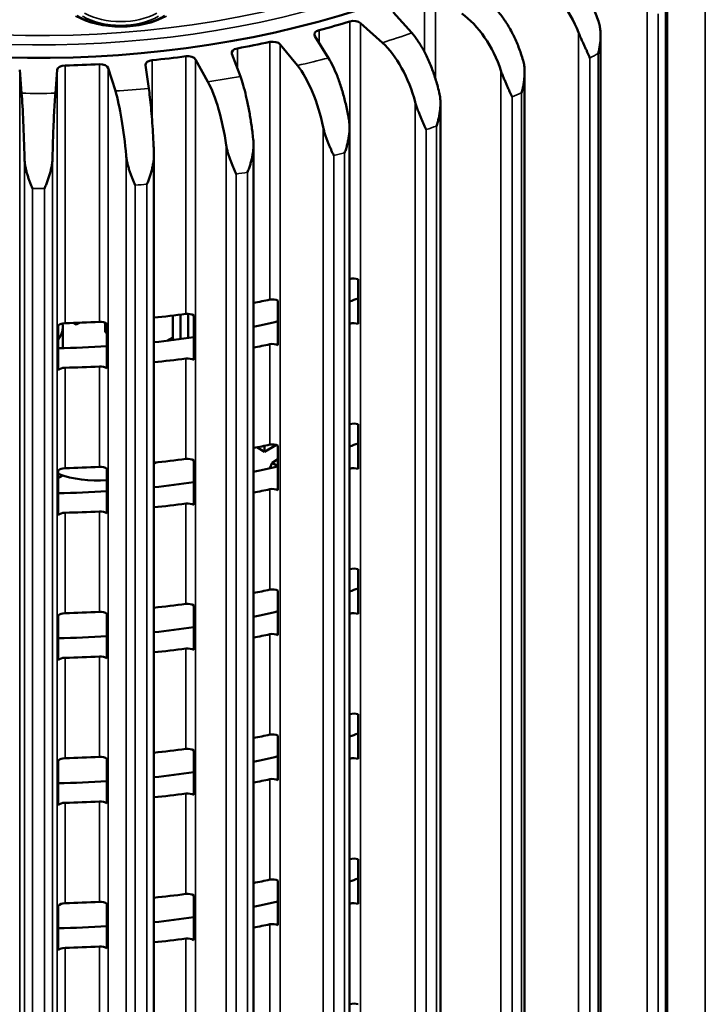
# Model space of a CAD drawing. Header units: millimetres. Extents: x 38 to 2514, y 38 to 1622.
# Tile 98 of 256: x 459 to 509, y 1303 to 1375. Entities that reach past the tile are written whole.
import ezdxf

# ---------------------------------------------------------------- set-up
doc = ezdxf.new("R2010")
doc.units = ezdxf.units.MM
doc.header["$LTSCALE"] = 7.692308
doc.layers.add('Visible (ISO)', color=7, linetype='Continuous', lineweight=50)
doc.layers.add('Visible Narrow (ISO)', color=7, linetype='Continuous', lineweight=35)

msp = doc.modelspace()

# ---------------------------------------------------------------- linework, layer by layer
at = {"layer": 'Visible (ISO)'}
for p, q in [((505.9235, 1377.1921), (505.9235, 1254.1838)), ((487.2347, 1374.3312), (485.8792, 1375.8469)), ((483.4993, 1375.0536), (485.095, 1373.618)), ((481.1489, 1372.4945), (480.1477, 1374.0993)), ((501.0582, 1374.1334), (501.0582, 1250.9319)), ((477.6088, 1373.4922), (478.8663, 1371.9486)), ((471.4157, 1372.388), (472.3135, 1370.7629)), ((474.7, 1371.1321), (474.0701, 1372.7987)), ((458.5489, 1371.6189), (458.6876, 1369.915)), ((461.1583, 1369.915), (461.297, 1371.6189)), ((465.0259, 1371.76), (465.5487, 1370.0811)), ((467.9982, 1370.2673), (467.7505, 1371.9671)), ((495.4994, 1371.4401), (495.4994, 1248.0744)), ((489.3421, 1369.1612), (489.3421, 1245.6603)), ((482.6917, 1367.3871), (482.6917, 1243.7308)), ((475.662, 1366.1061), (475.662, 1242.319)), ((468.3732, 1365.3771), (468.3732, 1241.4491)), ((459.4279, 1363.0765), (459.4279, 1363.0758)), ((459.9806, 1362.9364), (459.9806, 1362.9374)), ((483.3121, 1356.2993), (483.3121, 1353.0333)), ((477.4473, 1354.751), (477.4473, 1351.4851)), ((469.7517, 1353.6403), (469.7517, 1351.8493)), ((470.3174, 1353.7092), (470.3174, 1351.922)), ((470.8701, 1351.9973), (470.8701, 1353.7678)), ((471.2827, 1353.658), (471.2827, 1350.392)), ((461.3666, 1349.6383), (461.3666, 1352.9043)), ((461.6981, 1352.8189), (461.6981, 1351.2623)), ((462.4705, 1353.1036), (462.6806, 1352.9822)), ((462.6806, 1352.9822), (462.9161, 1353.1181)), ((462.6806, 1353.1101), (462.6806, 1352.9822)), ((464.802, 1352.4515), (464.802, 1353.1119)), ((464.9238, 1353.0389), (464.9238, 1349.7729)), ((464.802, 1352.4515), (464.9238, 1352.3812)), ((469.7517, 1352.0432), (469.3257, 1351.7973)), ((483.3121, 1345.6848), (483.3121, 1342.4188)), ((477.3311, 1344.1799), (476.4622, 1343.6782)), ((476.4622, 1343.6782), (475.9075, 1343.9985)), ((476.4622, 1343.6782), (476.4622, 1344.1111)), ((477.4473, 1344.1366), (477.4473, 1340.8706)), ((468.3732, 1342.7966), (468.5375, 1342.8915)), ((471.2827, 1343.0436), (471.2827, 1339.7776)), ((477.0184, 1342.8715), (476.8617, 1342.4728)), ((477.4473, 1343.1192), (477.0184, 1342.8715)), ((477.0184, 1342.8715), (477.4473, 1342.6209)), ((461.3666, 1339.0239), (461.3666, 1342.2899)), ((464.9238, 1342.4245), (464.9238, 1339.1585)), ((461.7078, 1341.9359), (461.3666, 1341.739)), ((483.3121, 1335.0704), (483.3121, 1331.8044)), ((477.4473, 1333.5221), (477.4473, 1330.2562)), ((471.2827, 1332.4291), (471.2827, 1329.1631)), ((461.3666, 1328.4094), (461.3666, 1331.6754)), ((464.9238, 1331.81), (464.9238, 1328.544)), ((483.3121, 1324.4559), (483.3121, 1321.1899)), ((477.4473, 1322.9077), (477.4473, 1319.6417)), ((464.9238, 1321.1955), (464.9238, 1317.9296)), ((471.2827, 1321.8147), (471.2827, 1318.5487)), ((461.3666, 1317.795), (461.3666, 1321.0609)), ((483.3121, 1313.8415), (483.3121, 1310.5755)), ((477.4473, 1312.2932), (477.4473, 1309.0272)), ((471.2827, 1311.2002), (471.2827, 1307.9342)), ((461.3666, 1307.1805), (461.3666, 1310.4465)), ((464.9238, 1310.5811), (464.9238, 1307.3151))]:
    msp.add_line(p, q, dxfattribs=at)
for centre, major_axis, ratio, start_param, end_param in [((459.9229, 1400.2165), (48, 0), 0.5773503, 3.9974823, 7.3567935), ((496.1592, 1374.2017), (-2.691, 4.223), 0.6040543, 4.3790771, 5.4705629), ((459.9229, 1400.2165), (49, 0), 0.5773503, 5.1448843, 5.1961916), ((482.9943, 1374.8665), (0.6, 0), 0.5773503, 0.5705605, 2.0545989), ((490.8914, 1371.6586), (-2.2019, 4.4967), 0.5272642, 4.4427528, 5.5342386), ((480.7122, 1374.2167), (-0.6, 0), 0.5773503, 5.1448843, 6.6289226), ((477.0658, 1373.3447), (0.6, 0), 0.5773503, 0.4396608, 1.9236992), ((474.6563, 1372.8725), (-0.6, 0), 0.5773503, 5.0139846, 6.4980229), ((459.9229, 1400.2165), (49, 0), 0.5773503, 5.0139846, 5.0652919), ((485.0937, 1369.5342), (-1.7447, 4.6925), 0.4413756, 4.4911469, 5.5826327), ((468.3484, 1371.9961), (-0.6, 0), 0.5773503, 4.8830849, 6.3671233), ((459.9229, 1400.2165), (49, 0), 0.5773503, 4.8830849, 4.9343922), ((470.8441, 1372.2828), (0.6, 0), 0.5773503, 0.3087611, 1.7927995), ((461.8963, 1371.6026), (-0.6, 0), 0.5773503, 4.7521852, 6.2362236), ((459.9229, 1400.2165), (49, 0), 0.5773503, 4.7521852, 4.8034925), ((464.4354, 1371.6987), (0.6, 0), 0.5773503, 0.1778614, 1.6618998), ((478.8653, 1367.8649), (-1.3158, 4.83), 0.3478785, 4.5268676, 5.6183533), ((472.3127, 1366.6793), (-0.9091, 4.9225), 0.2483898, 4.5518573, 5.6433431), ((458.6875, 1365.8314), (-0.1361, 5.0037), 0.0383732, 4.5745018, 5.6659876), ((465.5482, 1365.9975), (-0.5181, 4.9787), 0.1446257, 4.5674601, 5.6589459), ((459.9229, 1381.3555), (49, 0), 0.5773503, 5.1956492, 5.1961916), ((482.9943, 1356.0054), (0.6, 0), 0.5773503, 1.0126474, 2.0545989), ((459.9229, 1381.3555), (49, 0), 0.5773503, 5.0393904, 5.0652919), ((477.0658, 1354.4837), (0.6, 0), 0.5773503, 0.8817477, 1.9236992), ((459.9229, 1378.0895), (-46.5, 0), 0.5773503, 2.0824854, 2.0978539), ((459.9229, 1381.3555), (49, 0), 0.5773503, 4.8857101, 4.9343922), ((470.8441, 1353.4217), (0.6, 0), 0.5773503, 0.750848, 1.7927995), ((461.8963, 1352.7416), (-0.6, 0), 0.5773503, 4.7521852, 5.7941367), ((457.4481, 1352.8189), (4.25, 0), 0.5773503, 5.8856494, 6.383222), ((459.9229, 1381.3555), (49, 0), 0.5773503, 4.7521852, 4.8034925), ((464.4354, 1352.8377), (0.6, 0), 0.5773503, 0.6199483, 1.6618998), ((459.9229, 1378.0895), (-46.5, 0), 0.5773503, 1.9160909, 1.9572098), ((459.9229, 1378.0895), (49, 0), 0.5773503, 5.1956492, 5.1961916), ((482.9943, 1352.7395), (0.6, 0), 0.5773503, 1.0126474, 2.0545989), ((459.9229, 1378.0895), (-46.5, 0), 0.5773503, 1.6018487, 1.6785495), ((459.9229, 1378.0895), (-46.5, 0), 0.5773503, 1.7535381, 1.8175907), ((459.9229, 1378.0895), (49, 0), 0.5773503, 5.0393904, 5.0652919), ((477.0658, 1351.2177), (0.6, 0), 0.5773503, 0.8817477, 1.9236992), ((464.4354, 1349.5717), (0.6, 0), 0.5773503, 0.6199483, 1.6618998), ((459.9229, 1378.0895), (49, 0), 0.5773503, 4.8857101, 4.9343922), ((470.8441, 1350.1557), (0.6, 0), 0.5773503, 0.750848, 1.7927995), ((461.8963, 1349.4756), (-0.6, 0), 0.5773503, 4.7521852, 5.7941367), ((459.9229, 1378.0895), (49, 0), 0.5773503, 4.7521852, 4.8034925), ((459.9229, 1370.741), (49, 0), 0.5773503, 5.1956492, 5.1961916), ((482.9943, 1345.391), (0.6, 0), 0.5773503, 1.0126474, 2.0545989), ((459.9229, 1370.741), (49, 0), 0.5773503, 5.0393904, 5.0652919), ((477.0658, 1343.8692), (0.6, 0), 0.5773503, 0.8817477, 1.9236992), ((459.9229, 1367.475), (46.5, 0), 0.5773503, 5.2240781, 5.2394465), ((459.9229, 1370.741), (49, 0), 0.5773503, 4.8857101, 4.9343922), ((470.8441, 1342.8072), (0.6, 0), 0.5773503, 0.750848, 1.7927995), ((461.8963, 1342.1271), (-0.6, 0), 0.5773503, 4.7521852, 5.7941367), ((464.1656, 1344.4498), (-5, 0), 0.5773503, 0.9766667, 1.7230216), ((459.9229, 1370.741), (49, 0), 0.5773503, 4.7521852, 4.8034925), ((464.4354, 1342.2232), (0.6, 0), 0.5773503, 0.6199483, 1.6618998), ((459.9229, 1367.475), (46.5, 0), 0.5773503, 5.0576835, 5.0988024), ((459.9229, 1367.475), (49, 0), 0.5773503, 5.1956492, 5.1961916), ((482.9943, 1342.125), (0.6, 0), 0.5773503, 1.0126474, 2.0545989), ((459.9229, 1367.475), (46.5, 0), 0.5773503, 4.8951308, 4.9591834), ((459.9229, 1367.475), (46.5, 0), 0.5773503, 4.7434413, 4.8201421), ((459.9229, 1367.475), (49, 0), 0.5773503, 5.0393904, 5.0652919), ((477.0658, 1340.6032), (0.6, 0), 0.5773503, 0.8817477, 1.9236992), ((459.9229, 1367.475), (49, 0), 0.5773503, 4.8857101, 4.9343922), ((470.8441, 1339.5412), (0.6, 0), 0.5773503, 0.750848, 1.7927995), ((461.8963, 1338.8611), (-0.6, 0), 0.5773503, 4.7521852, 5.7941367), ((459.9229, 1367.475), (49, 0), 0.5773503, 4.7521852, 4.8034925), ((464.4354, 1338.9572), (0.6, 0), 0.5773503, 0.6199483, 1.6618998), ((459.9229, 1360.1266), (49, 0), 0.5773503, 5.1956492, 5.1961916), ((482.9943, 1334.7765), (0.6, 0), 0.5773503, 1.0126474, 2.0545989), ((459.9229, 1360.1266), (49, 0), 0.5773503, 5.0393904, 5.0652919), ((477.0658, 1333.2548), (0.6, 0), 0.5773503, 0.8817477, 1.9236992), ((459.9229, 1356.8606), (46.5, 0), 0.5773503, 5.2240781, 5.2394465), ((459.9229, 1360.1266), (49, 0), 0.5773503, 4.7521852, 4.8034925), ((464.4354, 1331.6087), (0.6, 0), 0.5773503, 0.6199483, 1.6618998), ((459.9229, 1360.1266), (49, 0), 0.5773503, 4.8857101, 4.9343922), ((470.8441, 1332.1928), (0.6, 0), 0.5773503, 0.750848, 1.7927995), ((459.9229, 1356.8606), (46.5, 0), 0.5773503, 5.0576835, 5.0988024), ((461.8963, 1331.5127), (-0.6, 0), 0.5773503, 4.7521852, 5.7941367), ((459.9229, 1356.8606), (49, 0), 0.5773503, 5.1956492, 5.1961916), ((482.9943, 1331.5105), (0.6, 0), 0.5773503, 1.0126474, 2.0545989), ((459.9229, 1356.8606), (46.5, 0), 0.5773503, 4.8951308, 4.9591834), ((459.9229, 1356.8606), (46.5, 0), 0.5773503, 4.7434413, 4.8201421), ((459.9229, 1356.8606), (49, 0), 0.5773503, 5.0393904, 5.0652919), ((477.0658, 1329.9888), (0.6, 0), 0.5773503, 0.8817477, 1.9236992), ((459.9229, 1356.8606), (49, 0), 0.5773503, 4.8857101, 4.9343922), ((470.8441, 1328.9268), (0.6, 0), 0.5773503, 0.750848, 1.7927995), ((461.8963, 1328.2467), (-0.6, 0), 0.5773503, 4.7521852, 5.7941367), ((459.9229, 1356.8606), (49, 0), 0.5773503, 4.7521852, 4.8034925), ((464.4354, 1328.3428), (0.6, 0), 0.5773503, 0.6199483, 1.6618998), ((459.9229, 1349.5121), (49, 0), 0.5773503, 5.1956492, 5.1961916), ((482.9943, 1324.1621), (0.6, 0), 0.5773503, 1.0126474, 2.0545989), ((459.9229, 1349.5121), (49, 0), 0.5773503, 5.0393904, 5.0652919), ((477.0658, 1322.6403), (0.6, 0), 0.5773503, 0.8817477, 1.9236992), ((459.9229, 1346.2461), (46.5, 0), 0.5773503, 5.2240781, 5.2394465), ((459.9229, 1349.5121), (49, 0), 0.5773503, 4.8857101, 4.9343922), ((470.8441, 1321.5783), (0.6, 0), 0.5773503, 0.750848, 1.7927995), ((461.8963, 1320.8982), (-0.6, 0), 0.5773503, 4.7521852, 5.7941367), ((459.9229, 1349.5121), (49, 0), 0.5773503, 4.7521852, 4.8034925), ((464.4354, 1320.9943), (0.6, 0), 0.5773503, 0.6199483, 1.6618998), ((459.9229, 1346.2461), (46.5, 0), 0.5773503, 5.0576835, 5.0988024), ((459.9229, 1346.2461), (49, 0), 0.5773503, 5.1956492, 5.1961916), ((482.9943, 1320.8961), (0.6, 0), 0.5773503, 1.0126474, 2.0545989), ((459.9229, 1346.2461), (46.5, 0), 0.5773503, 4.8951308, 4.9591834), ((459.9229, 1346.2461), (49, 0), 0.5773503, 5.0393904, 5.0652919), ((477.0658, 1319.3743), (0.6, 0), 0.5773503, 0.8817477, 1.9236992), ((459.9229, 1346.2461), (46.5, 0), 0.5773503, 4.7434413, 4.8201421), ((459.9229, 1346.2461), (49, 0), 0.5773503, 4.8857101, 4.9343922), ((470.8441, 1318.3123), (0.6, 0), 0.5773503, 0.750848, 1.7927995), ((461.8963, 1317.6322), (-0.6, 0), 0.5773503, 4.7521852, 5.7941367), ((459.9229, 1346.2461), (49, 0), 0.5773503, 4.7521852, 4.8034925), ((464.4354, 1317.7283), (0.6, 0), 0.5773503, 0.6199483, 1.6618998), ((482.9943, 1313.5476), (0.6, 0), 0.5773503, 1.0126474, 2.0545989), ((459.9229, 1338.8976), (49, 0), 0.5773503, 5.1956492, 5.1961916), ((459.9229, 1338.8976), (49, 0), 0.5773503, 5.0393904, 5.0652919), ((477.0658, 1312.0258), (0.6, 0), 0.5773503, 0.8817477, 1.9236992), ((459.9229, 1335.6317), (46.5, 0), 0.5773503, 5.2240781, 5.2394465), ((459.9229, 1338.8976), (49, 0), 0.5773503, 4.8857101, 4.9343922), ((470.8441, 1310.9639), (0.6, 0), 0.5773503, 0.750848, 1.7927995), ((461.8963, 1310.2837), (-0.6, 0), 0.5773503, 4.7521852, 5.7941367), ((459.9229, 1338.8976), (49, 0), 0.5773503, 4.7521852, 4.8034925), ((464.4354, 1310.3798), (0.6, 0), 0.5773503, 0.6199483, 1.6618998), ((459.9229, 1335.6317), (46.5, 0), 0.5773503, 5.0576835, 5.0988024), ((459.9229, 1335.6317), (49, 0), 0.5773503, 5.1956492, 5.1961916), ((482.9943, 1310.2816), (0.6, 0), 0.5773503, 1.0126474, 2.0545989), ((459.9229, 1335.6317), (46.5, 0), 0.5773503, 4.8951308, 4.9591834), ((459.9229, 1335.6317), (46.5, 0), 0.5773503, 4.7434413, 4.8201421), ((459.9229, 1335.6317), (49, 0), 0.5773503, 5.0393904, 5.0652919), ((477.0658, 1308.7599), (0.6, 0), 0.5773503, 0.8817477, 1.9236992), ((459.9229, 1335.6317), (49, 0), 0.5773503, 4.7521852, 4.8034925), ((464.4354, 1307.1138), (0.6, 0), 0.5773503, 0.6199483, 1.6618998), ((459.9229, 1335.6317), (49, 0), 0.5773503, 4.8857101, 4.9343922), ((470.8441, 1307.6979), (0.6, 0), 0.5773503, 0.750848, 1.7927995), ((461.8963, 1307.0178), (-0.6, 0), 0.5773503, 4.7521852, 5.7941367), ((459.9229, 1328.2832), (49, 0), 0.5773503, 5.1956492, 5.1961916), ((482.9943, 1302.9332), (0.6, 0), 0.5773503, 1.0126474, 2.0545989)]:
    msp.add_ellipse(centre, major_axis=major_axis, ratio=ratio, start_param=start_param, end_param=end_param, dxfattribs=at)
for points, knots in [([(497.9081, 1379.2944), (498.1165, 1379.1623), (498.344, 1378.9931), (498.7897, 1378.603), (499.0078, 1378.3822), (499.3926, 1377.9451), (499.5947, 1377.6885), (499.9721, 1377.1437), (500.1474, 1376.8554), (500.4416, 1376.3123), (500.5877, 1376.0076), (500.7827, 1375.5303), (500.8458, 1375.3602), (500.902, 1375.1943)], [-0.74133438, -0.74133438, -0.74133438, -0.74133438, -0.64848029, -0.64848029, -0.5556262, -0.5556262, -0.46290193, -0.46290193, -0.37017765, -0.37017765, -0.27758415, -0.27758415, -0.22681307, -0.22681307, -0.22681307, -0.22681307]), ([(492.8531, 1376.6109), (493.0298, 1376.4642), (493.2228, 1376.279), (493.6007, 1375.8578), (493.7857, 1375.6218), (494.112, 1375.1577), (494.2834, 1374.887), (494.6035, 1374.3158), (494.7521, 1374.0152), (495.0016, 1373.4516), (495.1255, 1373.1367), (495.2909, 1372.6457), (495.3444, 1372.4712), (495.392, 1372.3014)], [-0.74133438, -0.74133438, -0.74133438, -0.74133438, -0.64848029, -0.64848029, -0.5556262, -0.5556262, -0.46290193, -0.46290193, -0.37017765, -0.37017765, -0.27758415, -0.27758415, -0.22681307, -0.22681307, -0.22681307, -0.22681307]), ([(462.7345, 1375.5762), (463.0651, 1375.3854), (463.4513, 1375.2226), (464.2976, 1374.9726), (464.7577, 1374.8856), (465.7042, 1374.7978), (466.1905, 1374.7971), (467.1386, 1374.8825), (467.6003, 1374.9686), (468.4507, 1375.2173), (468.8394, 1375.3799), (469.1752, 1375.5727), (469.1783, 1375.5744), (469.1813, 1375.5762)], [2.3561945, 2.3561945, 2.3561945, 2.3561945, 2.6686572, 2.6686572, 2.9822074, 2.9822074, 3.2963667, 3.2963667, 3.6105259, 3.6105259, 3.9240937, 3.9240937, 3.9269908, 3.9269908, 3.9269908, 3.9269908]), ([(487.2347, 1374.3312), (487.3767, 1374.1724), (487.5318, 1373.9741), (487.8355, 1373.5271), (487.9842, 1373.2785), (488.2464, 1372.7921), (488.3842, 1372.5098), (488.6415, 1371.9167), (488.7609, 1371.606), (488.9615, 1371.0253), (489.061, 1370.7019), (489.194, 1370.1997), (489.2369, 1370.0215), (489.2752, 1369.8484)], [-0.74133438, -0.74133438, -0.74133438, -0.74133438, -0.64848029, -0.64848029, -0.5556262, -0.5556262, -0.46290193, -0.46290193, -0.37017765, -0.37017765, -0.27758415, -0.27758415, -0.22681307, -0.22681307, -0.22681307, -0.22681307]), ([(481.1489, 1372.4945), (481.2538, 1372.3264), (481.3684, 1372.1179), (481.5927, 1371.6509), (481.7025, 1371.3924), (481.8963, 1370.8888), (481.998, 1370.5974), (482.188, 1369.9874), (482.2763, 1369.6688), (482.4244, 1369.075), (482.498, 1368.745), (482.5962, 1368.234), (482.6279, 1368.053), (482.6562, 1367.8775)], [-0.74133438, -0.74133438, -0.74133438, -0.74133438, -0.64848029, -0.64848029, -0.5556262, -0.5556262, -0.46290193, -0.46290193, -0.37017765, -0.37017765, -0.27758415, -0.27758415, -0.22681307, -0.22681307, -0.22681307, -0.22681307]), ([(474.7, 1371.1321), (474.766, 1370.9575), (474.838, 1370.7419), (474.9792, 1370.2611), (475.0483, 1369.9959), (475.1701, 1369.4804), (475.2341, 1369.1826), (475.3537, 1368.5609), (475.4092, 1368.2369), (475.5024, 1367.6339), (475.5486, 1367.2995), (475.6104, 1366.7824), (475.6304, 1366.5994), (475.6482, 1366.4221)], [-0.74133438, -0.74133438, -0.74133438, -0.74133438, -0.64848029, -0.64848029, -0.5556262, -0.5556262, -0.46290193, -0.46290193, -0.37017765, -0.37017765, -0.27758415, -0.27758415, -0.22681307, -0.22681307, -0.22681307, -0.22681307]), ([(467.9982, 1370.2673), (468.0242, 1370.0892), (468.0525, 1369.8699), (468.108, 1369.3816), (468.1352, 1369.1127), (468.1831, 1368.5908), (468.2083, 1368.2897), (468.2553, 1367.6617), (468.2771, 1367.3347), (468.3138, 1366.7269), (468.3319, 1366.3899), (468.3562, 1365.8696), (468.3641, 1365.6856), (468.3711, 1365.5074)], [-0.74133438, -0.74133438, -0.74133438, -0.74133438, -0.64848029, -0.64848029, -0.5556262, -0.5556262, -0.46290193, -0.46290193, -0.37017765, -0.37017765, -0.27758415, -0.27758415, -0.22681307, -0.22681307, -0.22681307, -0.22681307]), ([(461.1583, 1369.915), (461.1437, 1369.7365), (461.1279, 1369.5166), (461.0968, 1369.0275), (461.0816, 1368.7581), (461.0547, 1368.2354), (461.0406, 1367.9339), (461.0143, 1367.3051), (461.0021, 1366.9778), (460.9816, 1366.3693), (460.9714, 1366.0321), (460.9578, 1365.5113), (460.9534, 1365.3272), (460.9495, 1365.1488)], [-0.74133438, -0.74133438, -0.74133438, -0.74133438, -0.64848029, -0.64848029, -0.5556262, -0.5556262, -0.46290193, -0.46290193, -0.37017765, -0.37017765, -0.27758415, -0.27758415, -0.22681307, -0.22681307, -0.22681307, -0.22681307])]:
    msp.add_open_spline(points, degree=3, knots=knots, dxfattribs=at)
for points in [[(500.902, 1375.1943), (500.943, 1375.0725), (501.0038, 1374.8283), (501.0493, 1374.4784), (501.0625, 1374.1366), (501.0503, 1373.8037), (501.0149, 1373.4757), (500.9676, 1373.1559), (500.912, 1372.9419), (500.8857, 1372.8367)], [(500.2752, 1372.4842), (500.2512, 1372.5486), (500.1895, 1372.6698), (500.112, 1372.8803), (500.0159, 1373.0904), (499.9144, 1373.3105), (499.8066, 1373.5388), (499.693, 1373.7826), (499.5741, 1374.0473), (499.4907, 1374.2489), (499.4502, 1374.3561)], [(495.392, 1372.3014), (495.4269, 1372.1767), (495.4748, 1371.9284), (495.5023, 1371.5757), (495.4985, 1371.2336), (495.4708, 1370.9022), (495.421, 1370.5774), (495.362, 1370.2616), (495.2979, 1370.0522), (495.2682, 1369.9491)], [(494.5832, 1369.6456), (494.5565, 1369.7119), (494.4887, 1369.838), (494.4062, 1370.0546), (494.3061, 1370.2721), (494.203, 1370.5), (494.096, 1370.7364), (493.9858, 1370.9886), (493.8739, 1371.2621), (493.7986, 1371.4697), (493.7632, 1371.5798)], [(489.2752, 1369.8484), (489.3032, 1369.7214), (489.3376, 1369.47), (489.3465, 1369.1159), (489.3258, 1368.7747), (489.283, 1368.446), (489.2197, 1368.1255), (489.15, 1367.8145), (489.0786, 1367.6102), (489.046, 1367.5095)], [(488.2982, 1367.2602), (488.2692, 1367.3286), (488.1964, 1367.4601), (488.1104, 1367.683), (488.0081, 1367.9082), (487.9051, 1368.1439), (487.8006, 1368.3883), (487.6959, 1368.6486), (487.5928, 1368.9302), (487.5268, 1369.1432), (487.4972, 1369.2558)], [(481.5278, 1365.3689), (481.4969, 1365.4396), (481.4203, 1365.5767), (481.3323, 1365.8062), (481.2294, 1366.0392), (481.1284, 1366.2825), (481.0283, 1366.5347), (480.9307, 1366.8027), (480.8383, 1367.0917), (480.7827, 1367.3093), (480.7594, 1367.4238)], [(482.6562, 1367.8775), (482.6769, 1367.7486), (482.697, 1367.4951), (482.6873, 1367.1411), (482.65, 1366.802), (482.5929, 1366.4771), (482.5171, 1366.1619), (482.438, 1365.8565), (482.3603, 1365.6579), (482.3254, 1365.5597)], [(474.3876, 1364.004), (474.3555, 1364.077), (474.2765, 1364.22), (474.1879, 1364.4563), (474.0863, 1364.6969), (473.9889, 1364.9478), (473.8948, 1365.2074), (473.8061, 1365.4824), (473.7259, 1365.7779), (473.6817, 1365.9992), (473.665, 1366.1153)], [(475.6482, 1366.4221), (475.6612, 1366.2919), (475.6668, 1366.0375), (475.6385, 1365.6849), (475.5853, 1365.3493), (475.5148, 1365.0292), (475.428, 1364.7201), (475.3407, 1364.4211), (475.2582, 1364.2285), (475.2216, 1364.133)], [(459.4912, 1362.9374), (459.4581, 1363.0154), (459.3784, 1363.1704), (459.2932, 1363.4198), (459.1993, 1363.6754), (459.1141, 1363.9401), (459.0368, 1364.2127), (458.9702, 1364.4995), (458.9184, 1364.8051), (458.899, 1365.0313), (458.8964, 1365.1488)], [(460.9495, 1365.1488), (460.9466, 1365.0179), (460.9232, 1364.7648), (460.8596, 1364.4192), (460.7775, 1364.0939), (460.6841, 1363.7862), (460.5796, 1363.4917), (460.4806, 1363.2068), (460.3927, 1363.0271), (460.3546, 1362.9374)], [(467, 1363.1888), (466.9671, 1363.2643), (466.887, 1363.4133), (466.7994, 1363.6562), (466.7008, 1363.9045), (466.6087, 1364.1625), (466.5223, 1364.4289), (466.4439, 1364.7103), (466.3774, 1365.0113), (466.3453, 1365.2356), (466.3356, 1365.3526)], [(468.3711, 1365.5074), (468.3762, 1365.3765), (468.3672, 1365.1222), (468.3209, 1364.7724), (468.2527, 1364.4414), (468.17, 1364.1271), (468.0735, 1363.825), (467.9796, 1363.5328), (467.8936, 1363.3465), (467.856, 1363.2539)]]:
    msp.add_open_spline(points, degree=3, dxfattribs=at)
at = {"layer": 'Visible Narrow (ISO)'}
for p, q in [((508.7095, 1381.0688), (508.7095, 1257.0396)), ((504.4609, 1377.5373), (504.4609, 1253.5081)), ((488.182, 1377.105), (488.182, 1372.9095)), ((488.9863, 1377.0456), (488.9863, 1370.9347)), ((505.8018, 1376.1231), (505.8023, 1253.975)), ((482.7152, 1375.1732), (482.7152, 1356.3121)), ((505.2762, 1375.7276), (505.2766, 1253.5796)), ((480.4607, 1373.5976), (480.4607, 1374.5313)), ((483.4993, 1375.0536), (483.4993, 1248.8232)), ((499.4502, 1374.3561), (499.4502, 1250.3269)), ((474.4781, 1371.7192), (474.4781, 1373.2033)), ((476.8585, 1373.6698), (476.8585, 1354.8087)), ((477.6088, 1373.4922), (477.6088, 1247.2618)), ((468.2465, 1367.7749), (468.2465, 1372.3375)), ((470.7119, 1372.6207), (470.7119, 1353.7596)), ((471.4157, 1372.388), (471.4157, 1246.1577)), ((500.2748, 1372.4844), (500.2752, 1250.3363)), ((500.8853, 1372.8369), (500.8857, 1250.6888)), ((458.5489, 1371.6189), (458.5489, 1245.3885)), ((461.297, 1245.3885), (461.297, 1371.6189)), ((461.8724, 1353.0877), (461.8724, 1371.9488)), ((464.3808, 1372.0437), (464.3808, 1353.1826)), ((465.0259, 1371.76), (465.0259, 1245.5296)), ((493.7632, 1371.5798), (493.7632, 1247.5506)), ((494.5829, 1369.6459), (494.5832, 1247.4977)), ((495.2679, 1369.9493), (495.2682, 1247.8012)), ((487.4972, 1369.2558), (487.4972, 1245.2265)), ((480.7594, 1367.4238), (480.7594, 1243.3946)), ((488.182, 1367.5051), (488.182, 1367.505)), ((488.298, 1367.2605), (488.2982, 1245.1124)), ((488.9863, 1367.4904), (488.9863, 1367.4893)), ((489.0457, 1367.5098), (489.046, 1245.3616)), ((473.665, 1366.1153), (473.665, 1242.0861)), ((458.8964, 1365.1488), (458.8964, 1241.1196)), ((460.9495, 1365.1488), (460.9495, 1241.1196)), ((466.3356, 1365.3526), (466.3356, 1241.3234)), ((481.5276, 1365.3692), (481.5278, 1243.221)), ((482.3252, 1365.56), (482.3254, 1243.4118)), ((474.3875, 1364.0043), (474.3876, 1241.8561)), ((474.4781, 1364.0176), (474.4781, 1364.0186)), ((475.2215, 1364.1333), (475.2216, 1241.9851)), ((459.4912, 1362.9377), (459.4912, 1240.7895)), ((460.3546, 1362.9377), (460.3546, 1240.7895)), ((466.9999, 1363.1891), (467, 1241.0409)), ((467.8559, 1363.2542), (467.856, 1241.106)), ((482.7152, 1353.0461), (482.7152, 1345.6976)), ((476.8585, 1351.5427), (476.8585, 1344.1943)), ((470.7119, 1350.4936), (470.7119, 1343.1451)), ((461.8724, 1342.4732), (461.8724, 1349.8217)), ((464.3808, 1349.9166), (464.3808, 1342.5682)), ((482.7152, 1342.4317), (482.7152, 1335.0832)), ((476.8585, 1340.9283), (476.8585, 1333.5798)), ((470.7119, 1339.8792), (470.7119, 1332.5307)), ((461.8724, 1331.8588), (461.8724, 1339.2073)), ((464.3808, 1339.3022), (464.3808, 1331.9537)), ((482.7152, 1331.8172), (482.7152, 1324.4687)), ((476.8585, 1330.3138), (476.8585, 1322.9654)), ((470.7119, 1329.2647), (470.7119, 1321.9162)), ((461.8724, 1321.2443), (461.8724, 1328.5928)), ((464.3808, 1328.6877), (464.3808, 1321.3393)), ((482.7152, 1321.2027), (482.7152, 1313.8543)), ((476.8585, 1319.6994), (476.8585, 1312.3509)), ((470.7119, 1318.6502), (470.7119, 1311.3018)), ((461.8724, 1310.6299), (461.8724, 1317.9784)), ((464.3808, 1318.0733), (464.3808, 1310.7248)), ((482.7152, 1310.5883), (482.7152, 1303.2398)), ((476.8585, 1309.0849), (476.8585, 1301.7365)), ((464.3808, 1307.4588), (464.3808, 1300.1103)), ((470.7119, 1308.0358), (470.7119, 1300.6873)), ((461.8724, 1300.0154), (461.8724, 1307.3639))]:
    msp.add_line(p, q, dxfattribs=at)
for centre, major_axis, start_param, end_param in [((459.9229, 1401.033), (46.5847, 0), 3.9707959, 7.622417), ((459.9229, 1400.6333), (47.0846, 0), 3.9804783, 6.2979976), ((465.9579, 1377.4851), (-4.7, 0), 0.7853982, 2.3561945), ((465.9333, 1377.1534), (3.9336, 0), 3.9269908, 5.4977871), ((465.9333, 1377.3138), (3.7336, 0), 3.9269908, 5.4977871), ((459.9229, 1400.2165), (-52.4984, 0), 2.0708621, 2.1179281), ((459.9229, 1400.2165), (-52.4984, 0), 1.9399624, 1.9870284), ((459.9229, 1396.1341), (57.5, 0), 5.4902791, 5.5052952), ((459.9229, 1400.2165), (-52.4984, 0), 1.8090627, 1.8561287), ((459.9229, 1400.2165), (-52.4984, 0), 1.678163, 1.7252291), ((459.9229, 1400.2165), (-52.4984, 0), 1.5472633, 1.5943294), ((459.9229, 1396.1341), (57.5, 0), 5.3593794, 5.3743955), ((459.9229, 1396.1341), (57.5, 0), 5.2284797, 5.2434958), ((459.9229, 1396.1341), (57.5, 0), 5.09758, 5.1125961), ((459.9229, 1396.1341), (57.5, 0), 4.9666803, 4.9816964), ((459.9229, 1396.1341), (57.5, 0), 4.704881, 4.719897), ((459.9229, 1396.1341), (57.5, 0), 4.8357807, 4.8507967)]:
    msp.add_ellipse(centre, major_axis=major_axis, ratio=0.5773503, start_param=start_param, end_param=end_param, dxfattribs=at)

doc.saveas('drawing.dxf')
